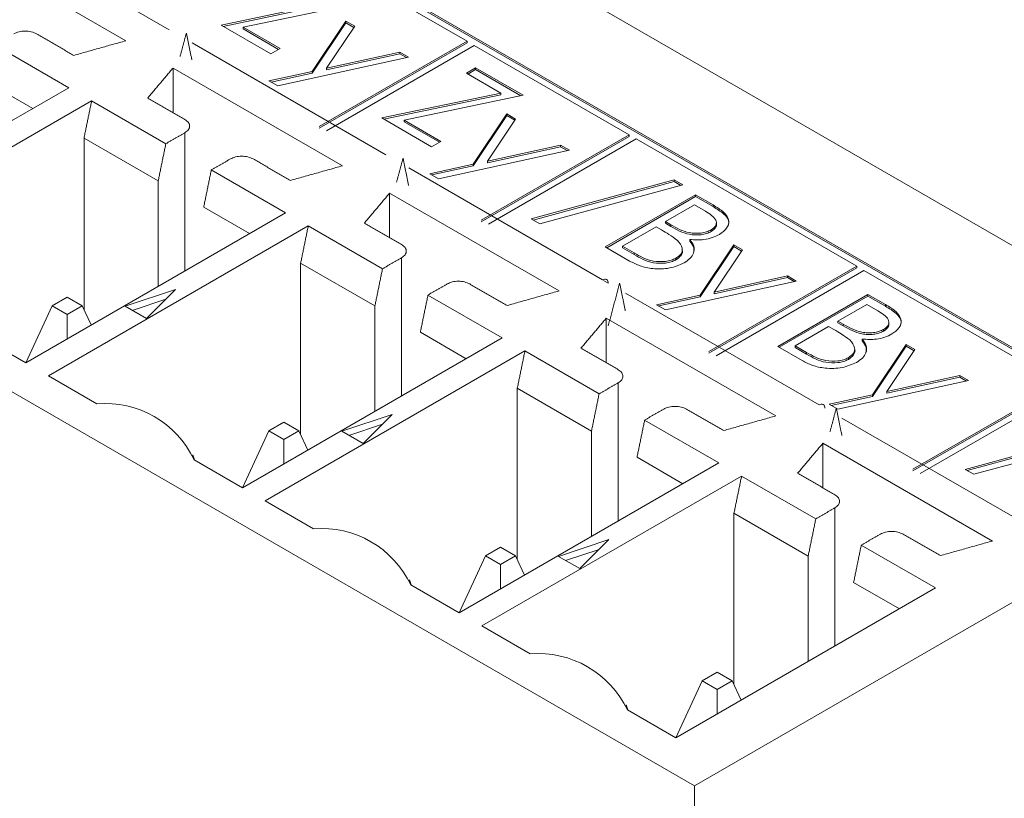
# Model space of a CAD drawing. Header units: inches. Extents: x 0.2 to 16.3, y 0.2 to 11.5.
# Tile 19 of 69: x 2.247 to 2.568, y 2.391 to 2.645. Entities that reach past the tile are written whole.
import ezdxf

# ---------------------------------------------------------------- set-up
doc = ezdxf.new("R2010")
doc.units = ezdxf.units.IN
doc.header["$MEASUREMENT"] = 0

msp = doc.modelspace()

# ---------------------------------------------------------------- linework, layer by layer
at = {"color": 7, "linetype": 'Continuous', "lineweight": 15}
for p, q in [((3.473551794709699, 2.050321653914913), (2.179546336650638, 2.797335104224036)), ((2.741553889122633, 2.439623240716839), (2.188031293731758, 2.75916503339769)), ((2.74108239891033, 2.439351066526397), (2.188031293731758, 2.758620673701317)), ((2.467103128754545, 2.395139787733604), (1.875620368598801, 2.736595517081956)), ((2.232421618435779, 2.678471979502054), (2.295708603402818, 2.641937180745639)), ((2.39289149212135, 2.638180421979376), (2.325346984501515, 2.677173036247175)), ((2.281510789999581, 2.638347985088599), (2.226204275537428, 2.670275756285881)), ((2.312581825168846, 2.643449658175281), (2.351381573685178, 2.651579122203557)), ((2.313273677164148, 2.643050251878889), (2.351381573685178, 2.651034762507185)), ((2.358664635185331, 2.650863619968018), (2.319864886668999, 2.642734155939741)), ((2.328824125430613, 2.634073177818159), (2.312581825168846, 2.643449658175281)), ((2.319864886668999, 2.642734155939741), (2.331845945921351, 2.63581763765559)), ((2.319864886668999, 2.642189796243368), (2.319864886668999, 2.642734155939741)), ((2.319864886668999, 2.642189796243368), (2.331374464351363, 2.635545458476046)), ((2.342386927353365, 2.628362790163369), (2.353376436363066, 2.6447579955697)), ((2.342386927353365, 2.627818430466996), (2.353376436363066, 2.644213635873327)), ((2.356227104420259, 2.643112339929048), (2.347025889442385, 2.629384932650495)), ((2.353376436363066, 2.6447579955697), (2.356227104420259, 2.643112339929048)), ((2.353376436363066, 2.644213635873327), (2.353376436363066, 2.6447579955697)), ((2.353376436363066, 2.644213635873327), (2.355964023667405, 2.642719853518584)), ((2.262932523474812, 2.623015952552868), (2.238712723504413, 2.636997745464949)), ((2.303132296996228, 2.637651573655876), (2.366419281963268, 2.601116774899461)), ((2.331845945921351, 2.63581763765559), (2.328824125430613, 2.634073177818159)), ((2.344654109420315, 2.610333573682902), (2.39289149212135, 2.638180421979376)), ((2.344654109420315, 2.609789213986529), (2.39289149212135, 2.637636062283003)), ((2.395248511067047, 2.636819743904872), (2.347011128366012, 2.608972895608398)), ((2.39289149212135, 2.637636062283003), (2.39289149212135, 2.638180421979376)), ((2.445751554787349, 2.607664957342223), (2.395248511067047, 2.636819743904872)), ((2.373773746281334, 2.632982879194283), (2.331090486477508, 2.623606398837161)), ((2.347025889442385, 2.629384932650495), (2.370917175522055, 2.634631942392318)), ((2.347025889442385, 2.628840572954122), (2.370917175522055, 2.634087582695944)), ((2.370917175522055, 2.634631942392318), (2.373773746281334, 2.632982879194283)), ((2.370917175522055, 2.634087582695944), (2.370917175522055, 2.634631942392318)), ((2.370917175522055, 2.634087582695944), (2.373090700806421, 2.632832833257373)), ((2.35222146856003, 2.59752757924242), (2.296914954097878, 2.629455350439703)), ((2.296914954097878, 2.614884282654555), (2.296914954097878, 2.629455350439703)), ((2.347025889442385, 2.628840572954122), (2.347025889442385, 2.629384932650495)), ((2.392660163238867, 2.62774949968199), (2.395681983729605, 2.629493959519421)), ((2.393131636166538, 2.627477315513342), (2.395681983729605, 2.628949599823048)), ((2.395681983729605, 2.629493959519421), (2.411168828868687, 2.620553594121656)), ((2.395681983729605, 2.628949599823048), (2.395681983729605, 2.629493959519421)), ((2.395681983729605, 2.628949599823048), (2.410476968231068, 2.620408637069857)), ((2.328233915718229, 2.625255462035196), (2.342386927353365, 2.628362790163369)), ((2.328917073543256, 2.624861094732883), (2.342386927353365, 2.627818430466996)), ((2.342386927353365, 2.627818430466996), (2.342386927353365, 2.628362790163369)), ((2.403885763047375, 2.621269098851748), (2.392660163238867, 2.62774949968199)), ((2.178154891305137, 2.574074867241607), (2.262932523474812, 2.623015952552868)), ((2.23622625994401, 2.624846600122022), (2.251164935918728, 2.616222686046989)), ((2.331090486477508, 2.623606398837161), (2.328233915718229, 2.625255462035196)), ((2.365086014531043, 2.613139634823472), (2.403885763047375, 2.621269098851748)), ((2.365777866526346, 2.61274022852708), (2.403885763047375, 2.620724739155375)), ((2.411168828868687, 2.620553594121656), (2.372369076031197, 2.612424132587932)), ((2.403885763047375, 2.620724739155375), (2.403885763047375, 2.621269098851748)), ((2.270356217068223, 2.618730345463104), (2.185578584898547, 2.569789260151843)), ((2.294576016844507, 2.604748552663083), (2.270356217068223, 2.618730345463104)), ((2.381328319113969, 2.603763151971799), (2.365086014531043, 2.613139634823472)), ((2.394891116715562, 2.59805276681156), (2.405880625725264, 2.614447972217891)), ((2.394891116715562, 2.597508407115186), (2.405880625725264, 2.613903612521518)), ((2.408731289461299, 2.61280231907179), (2.399530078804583, 2.599074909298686)), ((2.405880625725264, 2.614447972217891), (2.408731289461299, 2.61280231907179)), ((2.405880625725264, 2.613903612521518), (2.405880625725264, 2.614447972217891)), ((2.405880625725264, 2.613903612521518), (2.408468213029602, 2.612409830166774)), ((2.372369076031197, 2.612424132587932), (2.384350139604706, 2.60550761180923)), ((2.372369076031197, 2.611879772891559), (2.372369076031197, 2.612424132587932)), ((2.372369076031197, 2.611879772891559), (2.38387865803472, 2.605235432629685)), ((2.26786975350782, 2.606579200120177), (2.267869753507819, 2.550646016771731)), ((2.292089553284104, 2.592597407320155), (2.26786975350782, 2.606579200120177)), ((2.300812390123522, 2.608348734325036), (2.300812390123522, 2.563242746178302)), ((2.397514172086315, 2.579818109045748), (2.445751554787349, 2.607664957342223)), ((2.397514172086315, 2.579273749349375), (2.445751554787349, 2.60712059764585)), ((2.448108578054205, 2.606304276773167), (2.39987119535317, 2.578457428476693)), ((2.445751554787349, 2.60712059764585), (2.445751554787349, 2.607664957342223)), ((2.520071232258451, 2.564761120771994), (2.448108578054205, 2.606304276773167)), ((2.384350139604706, 2.60550761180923), (2.381328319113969, 2.603763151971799)), ((2.399530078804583, 2.599074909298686), (2.423421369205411, 2.604321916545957)), ((2.399530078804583, 2.598530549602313), (2.423421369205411, 2.603777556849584)), ((2.423421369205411, 2.604321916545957), (2.426277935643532, 2.602672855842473)), ((2.423421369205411, 2.603777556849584), (2.423421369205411, 2.604321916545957)), ((2.423421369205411, 2.603777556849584), (2.425594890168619, 2.602522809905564)), ((2.426277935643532, 2.602672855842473), (2.383594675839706, 2.593296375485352)), ((2.373842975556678, 2.596831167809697), (2.437129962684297, 2.560296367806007)), ((2.380738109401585, 2.594945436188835), (2.394891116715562, 2.59805276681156)), ((2.381421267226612, 2.594551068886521), (2.394891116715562, 2.597508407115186)), ((2.394891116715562, 2.597508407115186), (2.394891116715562, 2.59805276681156)), ((2.399530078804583, 2.598530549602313), (2.399530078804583, 2.599074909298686)), ((2.333643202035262, 2.58219554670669), (2.309423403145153, 2.596177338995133)), ((2.383594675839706, 2.593296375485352), (2.380738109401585, 2.594945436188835)), ((2.292089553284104, 2.592597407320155), (2.292089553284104, 2.558207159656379)), ((2.413812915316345, 2.58021291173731), (2.460509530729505, 2.592942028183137)), ((2.414453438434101, 2.579843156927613), (2.460509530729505, 2.592397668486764)), ((2.46329527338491, 2.591333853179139), (2.41659865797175, 2.578604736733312)), ((2.460509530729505, 2.592942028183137), (2.46329527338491, 2.591333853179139)), ((2.460509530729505, 2.592397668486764), (2.460509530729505, 2.592942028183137)), ((2.460509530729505, 2.592397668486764), (2.46265475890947, 2.59115925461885)), ((2.422932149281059, 2.556707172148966), (2.367625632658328, 2.588634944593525)), ((2.367625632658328, 2.574063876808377), (2.367625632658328, 2.588634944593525)), ((2.437987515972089, 2.57105449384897), (2.467450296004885, 2.588062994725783)), ((2.438458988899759, 2.570782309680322), (2.467450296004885, 2.58751863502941)), ((2.467450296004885, 2.588062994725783), (2.473198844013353, 2.58474442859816)), ((2.467450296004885, 2.58751863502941), (2.467450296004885, 2.588062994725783)), ((2.467450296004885, 2.58751863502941), (2.473198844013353, 2.584200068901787)), ((2.30693693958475, 2.584026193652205), (2.321875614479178, 2.575402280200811)), ((2.467072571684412, 2.584792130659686), (2.457629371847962, 2.579340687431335)), ((2.470660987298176, 2.582720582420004), (2.467072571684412, 2.584792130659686)), ((2.473198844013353, 2.584200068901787), (2.473198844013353, 2.58474442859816)), ((2.248865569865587, 2.533254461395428), (2.333643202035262, 2.58219554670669)), ((2.341066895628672, 2.577909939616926), (2.256289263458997, 2.528968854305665)), ((2.365286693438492, 2.563928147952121), (2.341066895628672, 2.577909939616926)), ((2.41659865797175, 2.578604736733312), (2.413812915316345, 2.58021291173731)), ((2.454607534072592, 2.577596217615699), (2.44365343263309, 2.571272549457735)), ((2.456360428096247, 2.576584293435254), (2.454607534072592, 2.577596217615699)), ((2.457629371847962, 2.579340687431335), (2.459405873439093, 2.578315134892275)), ((2.457629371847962, 2.578796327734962), (2.457629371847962, 2.579340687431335)), ((2.457629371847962, 2.578796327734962), (2.459405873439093, 2.577770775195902)), ((2.459405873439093, 2.577770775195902), (2.459405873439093, 2.578315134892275)), ((2.472561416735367, 2.576077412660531), (2.472561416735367, 2.576621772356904)), ((2.445955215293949, 2.566454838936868), (2.437987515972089, 2.57105449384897)), ((2.44365343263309, 2.571272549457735), (2.447418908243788, 2.569098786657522)), ((2.44365343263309, 2.570728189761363), (2.44365343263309, 2.571272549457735)), ((2.465585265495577, 2.57292921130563), (2.465585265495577, 2.573473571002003)), ((2.468925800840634, 2.555313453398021), (2.479915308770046, 2.57170865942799)), ((2.468925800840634, 2.554769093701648), (2.479915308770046, 2.571164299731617)), ((2.479915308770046, 2.57170865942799), (2.482765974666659, 2.570063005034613)), ((2.479915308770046, 2.571164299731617), (2.479915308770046, 2.57170865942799)), ((2.479915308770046, 2.571164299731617), (2.482502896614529, 2.569670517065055)), ((2.44365343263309, 2.570728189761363), (2.447418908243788, 2.568554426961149)), ((2.447418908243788, 2.568554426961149), (2.447418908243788, 2.569098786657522)), ((2.482765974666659, 2.570063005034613), (2.473564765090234, 2.556335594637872)), ((2.338580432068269, 2.565758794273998), (2.338580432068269, 2.509825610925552)), ((2.36280022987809, 2.551777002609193), (2.338580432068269, 2.565758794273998)), ((2.371523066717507, 2.567528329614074), (2.371523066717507, 2.522422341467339)), ((2.461082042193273, 2.566833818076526), (2.461082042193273, 2.567378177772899)), ((2.471833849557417, 2.53691427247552), (2.520071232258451, 2.564761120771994)), ((2.520071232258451, 2.564216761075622), (2.520071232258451, 2.564761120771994)), ((2.471833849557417, 2.536369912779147), (2.520071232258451, 2.564216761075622)), ((2.473564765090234, 2.556335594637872), (2.497456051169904, 2.561582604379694)), ((2.522428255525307, 2.56340044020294), (2.474190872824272, 2.535553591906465)), ((2.497456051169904, 2.561582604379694), (2.500312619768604, 2.559933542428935)), ((2.497456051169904, 2.561038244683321), (2.497456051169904, 2.561582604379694)), ((2.586659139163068, 2.526320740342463), (2.522428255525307, 2.56340044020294)), ((2.437438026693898, 2.560118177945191), (2.438985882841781, 2.559224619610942)), ((2.500312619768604, 2.559933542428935), (2.457629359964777, 2.550557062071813)), ((2.473564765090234, 2.555791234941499), (2.497456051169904, 2.561038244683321)), ((2.497456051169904, 2.561038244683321), (2.499629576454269, 2.55978349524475)), ((2.297750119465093, 2.557189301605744), (2.281277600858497, 2.551699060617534)), ((2.288239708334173, 2.547679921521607), (2.297750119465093, 2.557189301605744)), ((2.404353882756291, 2.541375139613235), (2.380134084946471, 2.555356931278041)), ((2.444553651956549, 2.556010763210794), (2.50784063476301, 2.519475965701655)), ((2.454772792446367, 2.552206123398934), (2.468925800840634, 2.555313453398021)), ((2.468925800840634, 2.554769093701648), (2.468925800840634, 2.555313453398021)), ((2.473564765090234, 2.555791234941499), (2.473564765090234, 2.556335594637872)), ((2.494268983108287, 2.538563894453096), (2.523731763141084, 2.555572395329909)), ((2.494740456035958, 2.538291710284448), (2.523731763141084, 2.555028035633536)), ((2.523731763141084, 2.555572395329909), (2.529480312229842, 2.552253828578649)), ((2.523731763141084, 2.555028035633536), (2.523731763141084, 2.555572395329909)), ((2.523731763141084, 2.555028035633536), (2.529480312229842, 2.551709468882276)), ((2.248852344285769, 2.533262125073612), (2.25749325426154, 2.551881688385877)), ((2.262394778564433, 2.554711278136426), (2.25749325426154, 2.551881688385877)), ((2.25749325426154, 2.551881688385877), (2.262394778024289, 2.549052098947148)), ((2.262394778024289, 2.549052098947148), (2.267296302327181, 2.551881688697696)), ((2.267296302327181, 2.551881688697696), (2.262394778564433, 2.554711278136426)), ((2.270219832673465, 2.545582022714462), (2.267296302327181, 2.551881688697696)), ((2.281277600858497, 2.551699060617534), (2.288239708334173, 2.547679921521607)), ((2.294535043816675, 2.553974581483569), (2.283631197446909, 2.550340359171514)), ((2.36280022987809, 2.551777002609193), (2.362800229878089, 2.517386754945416)), ((2.457629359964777, 2.550557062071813), (2.454772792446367, 2.552206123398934)), ((2.455455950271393, 2.551811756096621), (2.468925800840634, 2.554769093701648)), ((2.52335404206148, 2.552301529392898), (2.51391084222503, 2.546850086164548)), ((2.526942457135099, 2.550229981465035), (2.52335404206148, 2.552301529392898)), ((2.529480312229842, 2.551709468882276), (2.529480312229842, 2.552253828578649)), ((2.262394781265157, 2.541064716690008), (2.262394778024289, 2.549052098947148)), ((2.493642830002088, 2.515886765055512), (2.438336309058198, 2.547814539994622)), ((2.438336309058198, 2.533243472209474), (2.438336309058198, 2.547814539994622)), ((2.51391084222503, 2.546850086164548), (2.51568734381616, 2.545824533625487)), ((2.51391084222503, 2.546305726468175), (2.51391084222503, 2.546850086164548)), ((2.51391084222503, 2.546305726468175), (2.51568734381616, 2.545280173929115)), ((2.51568734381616, 2.545280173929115), (2.51568734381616, 2.545824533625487)), ((2.23307491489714, 2.542370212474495), (2.248865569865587, 2.533254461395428)), ((2.377647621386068, 2.543205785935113), (2.39258628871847, 2.534581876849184)), ((2.510889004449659, 2.545105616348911), (2.499934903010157, 2.538781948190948)), ((2.512641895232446, 2.54409369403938), (2.510889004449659, 2.545105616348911)), ((2.528842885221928, 2.54358681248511), (2.528842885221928, 2.544131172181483)), ((2.319576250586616, 2.492434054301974), (2.404353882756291, 2.541375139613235)), ((2.521866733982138, 2.540438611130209), (2.521866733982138, 2.540982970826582)), ((2.525207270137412, 2.522822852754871), (2.536196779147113, 2.539218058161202)), ((2.536196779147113, 2.539218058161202), (2.539047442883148, 2.537572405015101)), ((2.536196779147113, 2.538673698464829), (2.536196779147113, 2.539218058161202)), ((2.411777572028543, 2.537089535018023), (2.326999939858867, 2.488148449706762)), ((2.435997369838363, 2.523107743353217), (2.411777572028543, 2.537089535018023)), ((2.502236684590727, 2.533964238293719), (2.494268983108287, 2.538563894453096)), ((2.499934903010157, 2.538781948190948), (2.503700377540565, 2.536608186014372)), ((2.499934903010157, 2.538237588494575), (2.499934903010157, 2.538781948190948)), ((2.499934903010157, 2.538237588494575), (2.503700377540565, 2.536063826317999)), ((2.503700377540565, 2.536063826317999), (2.503700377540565, 2.536608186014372)), ((2.525207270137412, 2.522278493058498), (2.536196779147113, 2.538673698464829)), ((2.539047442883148, 2.537572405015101), (2.529846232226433, 2.523844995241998)), ((2.536196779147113, 2.538673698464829), (2.538784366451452, 2.537179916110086)), ((2.517363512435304, 2.534343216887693), (2.517363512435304, 2.534887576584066)), ((2.256289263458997, 2.528968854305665), (2.272079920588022, 2.519853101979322)), ((2.442233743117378, 2.526707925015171), (2.442233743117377, 2.481601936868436)), ((2.556594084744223, 2.527442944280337), (2.513910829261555, 2.518066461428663)), ((2.529846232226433, 2.523844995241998), (2.553737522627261, 2.529092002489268)), ((2.529846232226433, 2.523300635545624), (2.553737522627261, 2.528547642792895)), ((2.538421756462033, 2.498473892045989), (2.586659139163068, 2.526320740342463)), ((2.553737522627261, 2.529092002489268), (2.556594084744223, 2.527442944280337)), ((2.553737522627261, 2.528547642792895), (2.553737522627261, 2.529092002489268)), ((2.553737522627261, 2.528547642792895), (2.555911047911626, 2.527292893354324)), ((2.40929110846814, 2.524938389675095), (2.40929110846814, 2.469005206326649)), ((2.43351090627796, 2.510956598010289), (2.40929110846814, 2.524938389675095)), ((2.511054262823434, 2.519715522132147), (2.525207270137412, 2.522822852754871)), ((2.525207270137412, 2.522278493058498), (2.525207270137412, 2.522822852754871)), ((2.529846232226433, 2.523300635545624), (2.529846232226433, 2.523844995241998)), ((2.538421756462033, 2.497929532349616), (2.586659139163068, 2.52577638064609)), ((2.589016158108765, 2.524960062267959), (2.540778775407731, 2.497113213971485)), ((2.513910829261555, 2.518066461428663), (2.511054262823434, 2.519715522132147)), ((2.511737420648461, 2.519321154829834), (2.525207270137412, 2.522278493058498)), ((2.368460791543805, 2.516368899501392), (2.351988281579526, 2.51087865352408)), ((2.358950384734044, 2.506859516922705), (2.368460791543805, 2.516368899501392)), ((2.333105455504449, 2.513890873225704), (2.328203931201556, 2.511061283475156)), ((2.338006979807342, 2.511061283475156), (2.333105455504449, 2.513890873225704)), ((2.365245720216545, 2.513154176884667), (2.354341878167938, 2.50951995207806)), ((2.475064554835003, 2.500554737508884), (2.450844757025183, 2.51453652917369)), ((2.515264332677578, 2.51519035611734), (2.595161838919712, 2.469066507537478)), ((2.3195630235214, 2.492441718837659), (2.328203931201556, 2.511061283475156)), ((2.328203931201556, 2.511061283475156), (2.333105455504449, 2.508231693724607)), ((2.333105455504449, 2.508231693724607), (2.338006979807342, 2.511061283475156)), ((2.340930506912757, 2.504761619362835), (2.338006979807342, 2.511061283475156)), ((2.351988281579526, 2.51087865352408), (2.358950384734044, 2.506859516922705)), ((2.43351090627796, 2.510956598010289), (2.43351090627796, 2.476566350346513)), ((2.555460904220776, 2.498441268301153), (2.602157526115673, 2.511170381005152)), ((2.556101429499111, 2.498071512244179), (2.602157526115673, 2.510626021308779)), ((2.333105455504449, 2.500244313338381), (2.333105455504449, 2.508231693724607)), ((2.564353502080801, 2.475066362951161), (2.50904698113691, 2.50699413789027)), ((2.50904698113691, 2.492423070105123), (2.50904698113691, 2.50699413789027)), ((2.60494326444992, 2.509562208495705), (2.558246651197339, 2.496833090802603)), ((2.303785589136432, 2.501549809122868), (2.319576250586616, 2.492434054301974)), ((2.390286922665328, 2.451613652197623), (2.475064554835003, 2.500554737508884)), ((2.448358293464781, 2.502385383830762), (2.463296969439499, 2.49376146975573)), ((2.558246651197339, 2.496833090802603), (2.555460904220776, 2.498441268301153)), ((2.482488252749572, 2.496269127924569), (2.397710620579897, 2.447328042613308)), ((2.506708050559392, 2.482287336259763), (2.482488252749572, 2.496269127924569)), ((2.326999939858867, 2.488148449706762), (2.342790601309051, 2.479032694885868)), ((2.512944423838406, 2.485887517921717), (2.512944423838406, 2.440781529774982)), ((2.480001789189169, 2.484117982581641), (2.480001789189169, 2.428184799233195)), ((2.50422158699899, 2.470136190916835), (2.480001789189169, 2.484117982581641)), ((2.439171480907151, 2.475548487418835), (2.422698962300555, 2.470058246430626)), ((2.429661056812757, 2.466039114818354), (2.439171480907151, 2.475548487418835)), ((2.403816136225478, 2.47307046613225), (2.398914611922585, 2.470240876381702)), ((2.40871766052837, 2.470240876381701), (2.403816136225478, 2.47307046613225)), ((2.435956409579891, 2.47233376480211), (2.42505255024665, 2.468699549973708)), ((2.545775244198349, 2.459734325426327), (2.521555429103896, 2.473716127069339)), ((2.398914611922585, 2.470240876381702), (2.39027369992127, 2.451621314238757)), ((2.398914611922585, 2.470240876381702), (2.403816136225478, 2.467411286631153)), ((2.403816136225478, 2.467411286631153), (2.40871766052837, 2.470240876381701)), ((2.411641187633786, 2.463941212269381), (2.40871766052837, 2.470240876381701)), ((2.422698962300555, 2.470058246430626), (2.429661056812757, 2.466039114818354)), ((2.467103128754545, 2.395139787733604), (2.595161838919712, 2.469066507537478)), ((2.50422158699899, 2.470136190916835), (2.504221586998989, 2.435745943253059)), ((2.403816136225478, 2.459423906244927), (2.403816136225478, 2.467411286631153)), ((2.374496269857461, 2.460729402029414), (2.390286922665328, 2.451613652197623)), ((2.460997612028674, 2.410793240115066), (2.545775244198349, 2.459734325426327)), ((2.519068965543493, 2.461564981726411), (2.534007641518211, 2.452941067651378)), ((2.397710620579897, 2.447328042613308), (2.413501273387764, 2.438212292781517)), ((2.47452680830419, 2.432250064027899), (2.469625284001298, 2.42942047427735)), ((2.479428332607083, 2.42942047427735), (2.47452680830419, 2.432250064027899)), ((2.469625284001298, 2.42942047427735), (2.460984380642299, 2.410800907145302)), ((2.469625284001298, 2.42942047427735), (2.47452680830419, 2.426590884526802)), ((2.47452680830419, 2.426590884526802), (2.479428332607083, 2.42942047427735)), ((2.47452680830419, 2.418603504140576), (2.47452680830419, 2.426590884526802)), ((2.482351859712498, 2.42312081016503), (2.479428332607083, 2.42942047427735)), ((2.445206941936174, 2.419908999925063), (2.460997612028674, 2.410793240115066)), ((2.467103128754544, 2.261227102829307), (2.467103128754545, 2.395139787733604))]:
    msp.add_line(p, q, dxfattribs=at)
for centre, radius, start, end in [((2.4378544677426, 2.559408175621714), 0.001146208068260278, 350.7848636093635, 129.2043846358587), ((2.274743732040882, 2.487854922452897), 0.03210886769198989, 25.24654237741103, 94.75883415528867), ((2.508565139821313, 2.518587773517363), 0.001146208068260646, 350.7848636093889, 129.204384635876), ((2.34545441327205, 2.447034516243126), 0.03210886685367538, 25.24654133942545, 94.75883519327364), ((2.416165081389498, 2.40621410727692), 0.03210887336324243, 25.24654939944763, 94.75882713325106)]:
    msp.add_arc(centre, radius, start, end, dxfattribs=at)
for points in [[(2.737285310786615, 3.431570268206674), (0.891265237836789, 2.365885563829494)], [(2.26452908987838, 2.633580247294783), (2.252372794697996, 2.640597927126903)], [(2.301276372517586, 2.640865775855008), (2.299230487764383, 2.633229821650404)], [(2.303065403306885, 2.632122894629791), (2.301276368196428, 2.640865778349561)], [(2.281510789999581, 2.638347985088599), (2.26452908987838, 2.633580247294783)], [(2.288656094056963, 2.61965202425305), (2.296914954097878, 2.629455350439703)], [(2.300812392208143, 2.612634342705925), (2.288656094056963, 2.61965202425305)], [(2.270356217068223, 2.618730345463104), (2.26786975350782, 2.606579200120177)], [(2.294576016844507, 2.604748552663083), (2.300812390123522, 2.608348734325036)], [(2.292089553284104, 2.592597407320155), (2.294576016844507, 2.604748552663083)], [(2.371987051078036, 2.60004537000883), (2.369890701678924, 2.592221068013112)], [(2.373826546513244, 2.591055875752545), (2.371987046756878, 2.600045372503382)], [(2.315659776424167, 2.599777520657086), (2.309423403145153, 2.596177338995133)], [(2.335239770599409, 2.592759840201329), (2.323083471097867, 2.599777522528)], [(2.35222146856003, 2.59752757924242), (2.335239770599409, 2.592759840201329)], [(2.309423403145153, 2.596177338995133), (2.30693693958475, 2.584026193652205)], [(2.359366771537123, 2.578831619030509), (2.367625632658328, 2.588634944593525)], [(2.341066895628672, 2.577909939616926), (2.338580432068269, 2.565758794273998)], [(2.371523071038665, 2.571813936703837), (2.359366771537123, 2.578831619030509)], [(2.365286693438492, 2.563928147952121), (2.371523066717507, 2.567528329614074)], [(2.36280022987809, 2.551777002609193), (2.365286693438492, 2.563928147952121)], [(2.386370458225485, 2.558957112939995), (2.380134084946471, 2.555356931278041)], [(2.405950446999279, 2.551939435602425), (2.393794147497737, 2.558957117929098)], [(2.442697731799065, 2.559224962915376), (2.438968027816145, 2.545304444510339)], [(2.444537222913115, 2.550235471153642), (2.442697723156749, 2.559224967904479)], [(2.380134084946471, 2.555356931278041), (2.377647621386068, 2.543205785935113)], [(2.422932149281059, 2.556707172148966), (2.405950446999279, 2.551939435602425)], [(2.430077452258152, 2.538011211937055), (2.438336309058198, 2.547814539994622)], [(2.411777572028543, 2.537089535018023), (2.40929110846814, 2.524938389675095)], [(2.442233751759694, 2.530993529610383), (2.430077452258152, 2.538011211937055)], [(2.435997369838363, 2.523107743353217), (2.442233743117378, 2.526707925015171)], [(2.43351090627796, 2.510956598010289), (2.435997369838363, 2.523107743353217)], [(2.457081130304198, 2.518136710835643), (2.450844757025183, 2.51453652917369)], [(2.476661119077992, 2.511119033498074), (2.464504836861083, 2.51813670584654)], [(2.513408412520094, 2.518404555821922), (2.511340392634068, 2.510686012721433)], [(2.515219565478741, 2.509553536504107), (2.513408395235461, 2.518404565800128)], [(2.450844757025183, 2.51453652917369), (2.448358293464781, 2.502385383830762)], [(2.493642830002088, 2.515886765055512), (2.476661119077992, 2.511119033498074)], [(2.500788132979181, 2.497190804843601), (2.50904698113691, 2.50699413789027)], [(2.303932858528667, 2.50146479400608), (2.303352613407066, 2.503201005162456)], [(2.512944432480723, 2.490173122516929), (2.500788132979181, 2.497190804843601)], [(2.482488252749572, 2.496269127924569), (2.480001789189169, 2.484117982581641)], [(2.506708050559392, 2.482287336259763), (2.512944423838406, 2.485887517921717)], [(2.50422158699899, 2.470136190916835), (2.506708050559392, 2.482287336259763)], [(2.52779180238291, 2.477316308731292), (2.521555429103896, 2.473716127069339)], [(2.547371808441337, 2.470298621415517), (2.535215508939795, 2.477316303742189)], [(2.564353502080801, 2.475066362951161), (2.547371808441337, 2.470298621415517)], [(2.521555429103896, 2.473716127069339), (2.519068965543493, 2.461564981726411)], [(2.374643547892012, 2.460644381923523), (2.374063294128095, 2.462380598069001)], [(2.445354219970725, 2.419823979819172), (2.444773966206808, 2.421560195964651)]]:
    msp.add_open_spline(points, degree=1, dxfattribs=at)
for points, knots in [([(2.252372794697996, 2.640597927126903), (2.25183060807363, 2.640846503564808), (2.250746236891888, 2.641343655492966), (2.248660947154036, 2.64155642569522), (2.24657565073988, 2.641343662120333), (2.245491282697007, 2.640846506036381), (2.244949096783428, 2.640597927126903)], [0, 0, 0, 0, 0.2500003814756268, 0.4999998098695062, 0.7499990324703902, 1, 1, 1, 1]), ([(2.300812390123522, 2.608348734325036), (2.301242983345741, 2.608661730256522), (2.302104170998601, 2.609287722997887), (2.302472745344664, 2.610491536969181), (2.302104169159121, 2.61169535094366), (2.301242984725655, 2.61232134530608), (2.300812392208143, 2.612634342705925)], [0, 0, 0, 0, 0.2499996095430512, 0.4999999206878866, 0.7499997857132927, 1, 1, 1, 1]), ([(2.323083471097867, 2.599777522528), (2.322541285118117, 2.600026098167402), (2.321456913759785, 2.60052324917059), (2.319371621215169, 2.600736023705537), (2.317286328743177, 2.600523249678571), (2.316201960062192, 2.600026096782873), (2.315659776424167, 2.599777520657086)], [0, 0, 0, 0, 0.2500001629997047, 0.5000000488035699, 0.7500003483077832, 1, 1, 1, 1]), ([(2.473198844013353, 2.58474442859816), (2.474433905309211, 2.584000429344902), (2.476892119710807, 2.582519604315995), (2.478711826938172, 2.579735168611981), (2.477891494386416, 2.577028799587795), (2.476136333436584, 2.575760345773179), (2.475258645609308, 2.575126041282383)], [0, 0, 0, 0, 0.2813175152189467, 0.55992262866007, 0.7799343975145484, 1, 1, 1, 1]), ([(2.473198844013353, 2.584200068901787), (2.474402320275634, 2.583459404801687), (2.476797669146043, 2.581985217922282), (2.478679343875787, 2.579623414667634), (2.478139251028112, 2.578298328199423), (2.478006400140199, 2.57797238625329)], [0, 0, 0, 0, 0.4322578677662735, 0.8603479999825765, 1, 1, 1, 1]), ([(2.472561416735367, 2.576621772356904), (2.473200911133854, 2.577089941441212), (2.474162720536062, 2.5777940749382), (2.47435544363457, 2.578981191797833), (2.473853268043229, 2.580723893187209), (2.47207866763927, 2.581833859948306), (2.470660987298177, 2.582720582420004)], [0, 0, 0, 0, 0.2492833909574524, 0.374926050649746, 0.5006453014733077, 0.9999999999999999, 0.9999999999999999, 0.9999999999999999, 0.9999999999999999]), ([(2.459405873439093, 2.578315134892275), (2.461260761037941, 2.577249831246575), (2.463582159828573, 2.57591659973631), (2.467356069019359, 2.575461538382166), (2.469267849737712, 2.575541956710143), (2.471104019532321, 2.575905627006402), (2.472075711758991, 2.57638310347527), (2.472561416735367, 2.576621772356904)], [0, 0, 0, 0, 0.4986071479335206, 0.6240087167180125, 0.749401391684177, 0.8747370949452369, 1, 1, 1, 1]), ([(2.459405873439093, 2.577770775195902), (2.461260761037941, 2.576705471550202), (2.463582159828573, 2.575372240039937), (2.467356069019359, 2.574917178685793), (2.469267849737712, 2.57499759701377), (2.471104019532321, 2.57536126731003), (2.472075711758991, 2.575838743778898), (2.472561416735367, 2.576077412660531)], [0, 0, 0, 0, 0.4986071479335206, 0.6240087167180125, 0.749401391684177, 0.8747370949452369, 1, 1, 1, 1]), ([(2.472561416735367, 2.576077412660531), (2.47318975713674, 2.576544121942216), (2.474134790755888, 2.577246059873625), (2.474365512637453, 2.57826401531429), (2.474230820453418, 2.578666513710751), (2.474192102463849, 2.578782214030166)], [0, 0, 0, 0, 0.5857044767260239, 0.8809085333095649, 1, 1, 1, 1]), ([(2.461524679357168, 2.573200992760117), (2.460626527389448, 2.573865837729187), (2.459021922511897, 2.575053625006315), (2.457174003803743, 2.576116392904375), (2.456360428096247, 2.576584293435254)], [0, 0, 0, 0, 0.5597340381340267, 1, 1, 1, 1]), ([(2.475258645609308, 2.575126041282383), (2.474513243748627, 2.57475352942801), (2.473022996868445, 2.574008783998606), (2.469688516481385, 2.573206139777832), (2.4671394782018, 2.573372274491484), (2.465585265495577, 2.573473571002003)], [0, 0, 0, 0, 0.2808686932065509, 0.561527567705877, 1, 1, 1, 1]), ([(2.371523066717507, 2.567528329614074), (2.371953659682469, 2.567841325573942), (2.372814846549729, 2.568467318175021), (2.373183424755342, 2.569671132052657), (2.372814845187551, 2.570874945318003), (2.37195366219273, 2.571500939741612), (2.371523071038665, 2.571813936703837)], [0, 0, 0, 0, 0.2499996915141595, 0.4999999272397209, 0.7500001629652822, 1, 1, 1, 1]), ([(2.461082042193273, 2.567378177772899), (2.461715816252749, 2.567846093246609), (2.462984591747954, 2.568782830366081), (2.463383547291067, 2.570980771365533), (2.462229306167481, 2.572359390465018), (2.461524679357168, 2.573200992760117)], [0, 0, 0, 0, 0.2799432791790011, 0.560428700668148, 0.9999999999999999, 0.9999999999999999, 0.9999999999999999, 0.9999999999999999]), ([(2.465585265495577, 2.573473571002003), (2.466110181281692, 2.572757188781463), (2.467157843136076, 2.571327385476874), (2.46704082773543, 2.569116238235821), (2.465796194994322, 2.567234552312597), (2.464416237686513, 2.566312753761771), (2.463726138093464, 2.565851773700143)], [0, 0, 0, 0, 0.2803826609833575, 0.5596063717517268, 0.77976458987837, 1, 1, 1, 1]), ([(2.465585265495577, 2.57292921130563), (2.466150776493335, 2.572211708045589), (2.467113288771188, 2.570990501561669), (2.466900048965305, 2.569664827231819), (2.466812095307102, 2.569118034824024)], [0, 0, 0, 0, 0.5875363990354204, 1, 1, 1, 1]), ([(2.447418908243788, 2.569098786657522), (2.449346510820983, 2.567988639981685), (2.452236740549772, 2.566324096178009), (2.457037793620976, 2.566163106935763), (2.459563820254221, 2.566640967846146), (2.460576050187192, 2.567132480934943), (2.461082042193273, 2.567378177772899)], [0, 0, 0, 0, 0.4993598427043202, 0.7487355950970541, 0.8743983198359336, 0.9999999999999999, 0.9999999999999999, 0.9999999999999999, 0.9999999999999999]), ([(2.447418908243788, 2.568554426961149), (2.449346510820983, 2.567444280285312), (2.452236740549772, 2.565779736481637), (2.457037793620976, 2.565618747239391), (2.459563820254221, 2.566096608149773), (2.460576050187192, 2.56658812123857), (2.461082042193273, 2.566833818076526)], [0, 0, 0, 0, 0.4993598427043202, 0.7487355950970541, 0.8743983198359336, 0.9999999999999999, 0.9999999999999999, 0.9999999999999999, 0.9999999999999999]), ([(2.461082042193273, 2.566833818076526), (2.461687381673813, 2.567297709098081), (2.462899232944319, 2.568226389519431), (2.463427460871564, 2.569547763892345), (2.463050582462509, 2.570141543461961), (2.463023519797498, 2.570184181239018)], [0, 0, 0, 0, 0.4808966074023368, 0.9627245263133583, 1, 1, 1, 1]), ([(2.463726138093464, 2.565851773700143), (2.462230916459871, 2.565190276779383), (2.45923848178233, 2.563866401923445), (2.45378648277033, 2.563779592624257), (2.449244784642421, 2.564760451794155), (2.447052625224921, 2.565889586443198), (2.445955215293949, 2.566454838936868)], [0, 0, 0, 0, 0.2791410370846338, 0.5586538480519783, 0.7790591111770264, 0.9999999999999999, 0.9999999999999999, 0.9999999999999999, 0.9999999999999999]), ([(2.393794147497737, 2.558957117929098), (2.393251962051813, 2.559205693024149), (2.392167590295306, 2.55970284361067), (2.390082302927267, 2.559915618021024), (2.387997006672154, 2.559702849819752), (2.38691264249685, 2.55920569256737), (2.386370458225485, 2.558957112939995)], [0, 0, 0, 0, 0.2499998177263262, 0.5000000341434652, 0.749999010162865, 1, 1, 1, 1]), ([(2.529480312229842, 2.552253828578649), (2.53071537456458, 2.551509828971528), (2.533173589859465, 2.550029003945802), (2.534993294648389, 2.547244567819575), (2.534172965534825, 2.544538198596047), (2.532417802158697, 2.543269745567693), (2.531540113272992, 2.542635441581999)], [0, 0, 0, 0, 0.2813176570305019, 0.5599226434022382, 0.7799344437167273, 1, 1, 1, 1]), ([(2.529480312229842, 2.551709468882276), (2.530683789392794, 2.5509688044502), (2.533079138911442, 2.549494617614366), (2.534960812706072, 2.547132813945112), (2.534420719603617, 2.545807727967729), (2.534287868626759, 2.545481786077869)], [0, 0, 0, 0, 0.4322580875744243, 0.8603480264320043, 1, 1, 1, 1]), ([(2.528842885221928, 2.544131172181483), (2.529482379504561, 2.544599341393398), (2.530444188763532, 2.545303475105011), (2.530636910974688, 2.546490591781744), (2.530134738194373, 2.54823329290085), (2.528360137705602, 2.549343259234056), (2.526942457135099, 2.550229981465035)], [0, 0, 0, 0, 0.2492834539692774, 0.3749261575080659, 0.5006453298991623, 1, 1, 1, 1]), ([(2.51568734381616, 2.545824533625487), (2.517542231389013, 2.544759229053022), (2.519863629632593, 2.543425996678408), (2.523637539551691, 2.542970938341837), (2.525549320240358, 2.543051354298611), (2.527385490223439, 2.543415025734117), (2.528357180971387, 2.543892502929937), (2.528842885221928, 2.544131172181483)], [0, 0, 0, 0, 0.498607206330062, 0.6240086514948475, 0.7494014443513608, 0.8747371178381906, 1, 1, 1, 1]), ([(2.51568734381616, 2.545280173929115), (2.517542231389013, 2.54421486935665), (2.519863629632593, 2.542881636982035), (2.523637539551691, 2.542426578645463), (2.525549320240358, 2.542506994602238), (2.527385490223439, 2.542870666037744), (2.528357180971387, 2.543348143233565), (2.528842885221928, 2.54358681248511)], [0, 0, 0, 0, 0.498607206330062, 0.6240086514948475, 0.7494014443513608, 0.8747371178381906, 1, 1, 1, 1]), ([(2.528842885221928, 2.54358681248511), (2.529471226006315, 2.544053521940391), (2.53041626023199, 2.544755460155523), (2.530646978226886, 2.545773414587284), (2.530512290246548, 2.546175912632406), (2.530473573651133, 2.54629161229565)], [0, 0, 0, 0, 0.5857049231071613, 0.8809092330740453, 1, 1, 1, 1]), ([(2.51780615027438, 2.54071039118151), (2.516907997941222, 2.541375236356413), (2.515303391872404, 2.54256302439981), (2.513455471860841, 2.543625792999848), (2.512641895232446, 2.54409369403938)], [0, 0, 0, 0, 0.559733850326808, 1, 1, 1, 1]), ([(2.531540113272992, 2.542635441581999), (2.530794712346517, 2.542262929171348), (2.52930446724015, 2.541518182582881), (2.525969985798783, 2.540715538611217), (2.523420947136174, 2.540881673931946), (2.521866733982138, 2.540982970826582)], [0, 0, 0, 0, 0.2808686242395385, 0.5615274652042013, 0.9999999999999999, 0.9999999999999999, 0.9999999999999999, 0.9999999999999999]), ([(2.517363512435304, 2.534887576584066), (2.517997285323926, 2.535355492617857), (2.519266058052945, 2.536292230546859), (2.519665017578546, 2.538490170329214), (2.5185107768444, 2.539868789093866), (2.51780615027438, 2.54071039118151)], [0, 0, 0, 0, 0.2799434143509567, 0.560428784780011, 1, 1, 1, 1]), ([(2.521866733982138, 2.540982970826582), (2.522391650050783, 2.540266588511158), (2.523439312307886, 2.538836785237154), (2.523322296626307, 2.53662563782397), (2.522077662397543, 2.534743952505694), (2.520697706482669, 2.533822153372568), (2.520007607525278, 2.533361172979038)], [0, 0, 0, 0, 0.2803827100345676, 0.559606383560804, 0.7797645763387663, 1, 1, 1, 1]), ([(2.521866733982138, 2.540438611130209), (2.522432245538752, 2.53972110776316), (2.523394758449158, 2.538499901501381), (2.523181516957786, 2.537174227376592), (2.523093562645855, 2.536627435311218)], [0, 0, 0, 0, 0.5875365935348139, 1, 1, 1, 1]), ([(2.503700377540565, 2.536608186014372), (2.505627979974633, 2.535498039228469), (2.508518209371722, 2.533833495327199), (2.513319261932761, 2.533672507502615), (2.515845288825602, 2.53415036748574), (2.516857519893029, 2.53464188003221), (2.517363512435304, 2.534887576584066)], [0, 0, 0, 0, 0.4993598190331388, 0.7487355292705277, 0.8743982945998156, 1, 1, 1, 1]), ([(2.503700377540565, 2.536063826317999), (2.505627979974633, 2.534953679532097), (2.508518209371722, 2.533289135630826), (2.513319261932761, 2.533128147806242), (2.515845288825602, 2.533606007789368), (2.516857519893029, 2.534097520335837), (2.517363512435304, 2.534343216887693)], [0, 0, 0, 0, 0.4993598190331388, 0.7487355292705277, 0.8743982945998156, 1, 1, 1, 1]), ([(2.517363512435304, 2.534343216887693), (2.517968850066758, 2.534807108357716), (2.519180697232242, 2.535735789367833), (2.519708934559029, 2.537057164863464), (2.519332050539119, 2.537650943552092), (2.519304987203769, 2.537693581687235)], [0, 0, 0, 0, 0.4808965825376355, 0.9627241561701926, 0.9999999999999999, 0.9999999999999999, 0.9999999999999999, 0.9999999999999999]), ([(2.520007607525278, 2.533361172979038), (2.518512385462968, 2.53269967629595), (2.515519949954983, 2.531375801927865), (2.510067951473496, 2.531288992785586), (2.505526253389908, 2.532269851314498), (2.503334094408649, 2.533398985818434), (2.502236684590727, 2.533964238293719)], [0, 0, 0, 0, 0.2791410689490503, 0.5586539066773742, 0.7790591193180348, 1, 1, 1, 1]), ([(2.442233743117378, 2.526707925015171), (2.442664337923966, 2.527020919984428), (2.443525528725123, 2.52764691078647), (2.44389410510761, 2.528850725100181), (2.44352552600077, 2.530054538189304), (2.442664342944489, 2.530680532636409), (2.442233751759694, 2.530993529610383)], [0, 0, 0, 0, 0.2499995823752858, 0.4999998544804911, 0.7500001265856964, 1, 1, 1, 1]), ([(2.46450481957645, 2.518136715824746), (2.463962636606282, 2.518385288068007), (2.462878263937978, 2.518882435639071), (2.460792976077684, 2.519095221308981), (2.458707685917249, 2.518882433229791), (2.457623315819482, 2.518385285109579), (2.457081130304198, 2.518136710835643)], [0, 0, 0, 0, 0.2499986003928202, 0.50000030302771, 0.7499999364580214, 1, 1, 1, 1]), ([(2.512944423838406, 2.485887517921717), (2.513375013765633, 2.486200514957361), (2.514236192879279, 2.486826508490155), (2.514604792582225, 2.488030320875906), (2.514236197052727, 2.489234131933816), (2.513375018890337, 2.489860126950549), (2.512944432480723, 2.490173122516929)], [0, 0, 0, 0, 0.2500000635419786, 0.49999969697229, 0.7500013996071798, 1, 1, 1, 1]), ([(2.535215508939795, 2.477316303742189), (2.53467332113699, 2.477564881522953), (2.53358895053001, 2.478062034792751), (2.531503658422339, 2.4782748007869), (2.529418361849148, 2.478062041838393), (2.528333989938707, 2.477564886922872), (2.52779180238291, 2.477316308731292)], [0, 0, 0, 0, 0.2500009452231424, 0.4999995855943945, 0.7499990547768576, 1, 1, 1, 1])]:
    msp.add_open_spline(points, degree=3, knots=knots, dxfattribs=at)

doc.saveas('drawing.dxf')
